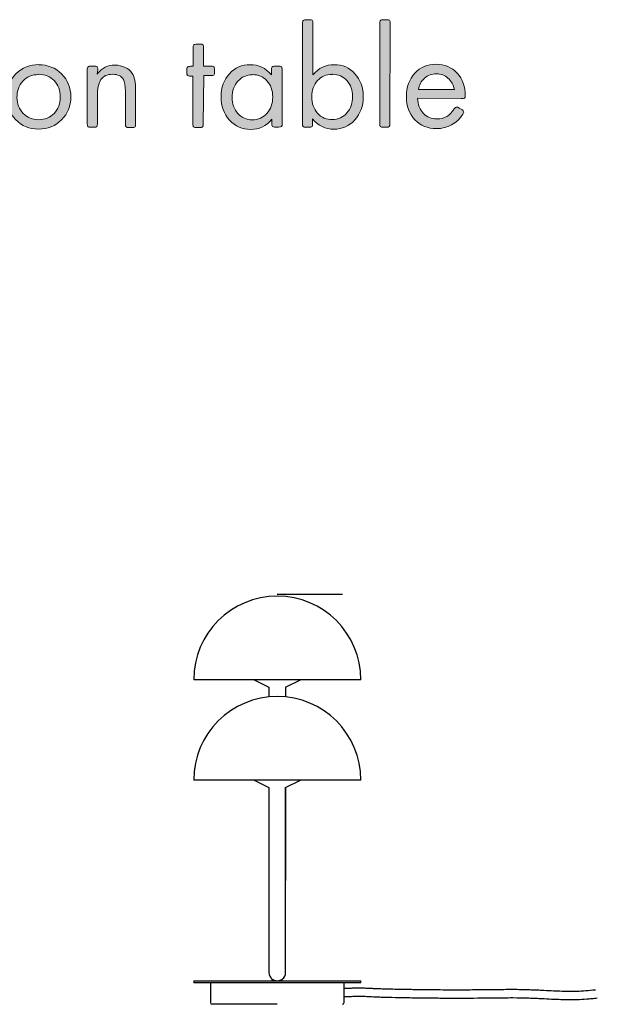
# Model space of a CAD drawing. Header units: inches. Extents: x -2076 to 2647, y -1805 to 2585.
# Tile 17 of 24: x 1307 to 1653, y -1016 to -427. Entities that reach past the tile are written whole.
import ezdxf

# ---------------------------------------------------------------- set-up
doc = ezdxf.new("R2010")
doc.units = ezdxf.units.IN
doc.header["$MEASUREMENT"] = 0

# ---------------------------------------------------------------- blocks, each defined once
blk = doc.blocks.new('block 154')
at = {"color": 7, "lineweight": 25, "true_color": 0xffffff}
blk.add_open_spline([(1501.38, -1011.06), (1502.03, -1011.03), (1502.68, -1011.01), (1503.33, -1010.98), (1503.9, -1010.96), (1504.46, -1010.94), (1505.03, -1010.92), (1505.56, -1010.9), (1506.1, -1010.89), (1506.63, -1010.87), (1507.58, -1010.85), (1508.54, -1010.83), (1509.49, -1010.82), (1510.34, -1010.81), (1511.18, -1010.81), (1512.03, -1010.83), (1512.39, -1010.84), (1512.75, -1010.85), (1513.11, -1010.86)], degree=3, knots=[0, 0, 0, 0, 1, 1, 1, 2, 2, 2, 3, 3, 3, 4, 4, 4, 5, 5, 5, 6, 6, 6, 6], dxfattribs=at)
blk = doc.blocks.new('block 155')
at = {"color": 7, "lineweight": 25, "true_color": 0xffffff}
blk.add_lwpolyline([(1501.38, -1003.41), (1501.38, -1002.85)], dxfattribs=at)
blk = doc.blocks.new('block 156')
at = {"color": 7, "lineweight": 25, "true_color": 0xffffff}
blk.add_lwpolyline([(1501.38, -1014.66), (1501.38, -1011.08)], dxfattribs=at)
blk = doc.blocks.new('block 157')
at = {"color": 7, "lineweight": 25, "true_color": 0xffffff}
blk.add_lwpolyline([(1421.38, -1002.85), (1421.38, -1014.66)], dxfattribs=at)
blk = doc.blocks.new('block 158')
at = {"color": 7, "lineweight": 25, "true_color": 0xffffff}
blk.add_open_spline([(1500.38, -1015.66), (1500.93, -1015.66), (1501.38, -1015.21), (1501.38, -1014.66)], degree=3, dxfattribs=at)
blk = doc.blocks.new('block 159')
at = {"color": 7, "lineweight": 25, "true_color": 0xffffff}
blk.add_open_spline([(1421.38, -1014.66), (1421.38, -1015.21), (1421.83, -1015.66), (1422.38, -1015.66)], degree=3, dxfattribs=at)
blk = doc.blocks.new('block 160')
at = {"color": 7, "lineweight": 25, "true_color": 0xffffff}
blk.add_lwpolyline([(1511.38, -1002.75), (1511.38, -1001.75)], dxfattribs=at)
blk = doc.blocks.new('block 161')
at = {"color": 7, "lineweight": 25, "true_color": 0xffffff}
blk.add_open_spline([(1511.28, -1002.85), (1511.33, -1002.85), (1511.38, -1002.81), (1511.38, -1002.75)], degree=3, dxfattribs=at)
blk = doc.blocks.new('block 162')
at = {"color": 7, "lineweight": 25, "true_color": 0xffffff}
blk.add_open_spline([(1511.38, -1001.75), (1511.38, -1001.7), (1511.33, -1001.65), (1511.28, -1001.65)], degree=3, dxfattribs=at)
blk = doc.blocks.new('block 163')
at = {"color": 7, "lineweight": 25, "true_color": 0xffffff}
blk.add_open_spline([(1411.48, -1001.65), (1411.42, -1001.65), (1411.38, -1001.7), (1411.38, -1001.75)], degree=3, dxfattribs=at)
blk = doc.blocks.new('block 164')
at = {"color": 7, "lineweight": 25, "true_color": 0xffffff}
blk.add_lwpolyline([(1411.38, -1001.75), (1411.38, -1002.75)], dxfattribs=at)
blk = doc.blocks.new('block 165')
at = {"color": 7, "lineweight": 25, "true_color": 0xffffff}
blk.add_open_spline([(1411.38, -1002.75), (1411.38, -1002.81), (1411.42, -1002.85), (1411.48, -1002.85)], degree=3, dxfattribs=at)
blk = doc.blocks.new('block 166')
at = {"color": 7, "lineweight": 25, "true_color": 0xffffff}
blk.add_lwpolyline([(1466.38, -885.99), (1475.19, -881.65)], dxfattribs=at)
blk = doc.blocks.new('block 167')
at = {"color": 7, "lineweight": 25, "true_color": 0xffffff}
blk.add_lwpolyline([(1447.57, -881.65), (1456.38, -885.99)], dxfattribs=at)
blk = doc.blocks.new('block 168')
at = {"color": 7, "lineweight": 25, "true_color": 0xffffff}
blk.add_lwpolyline([(1447.57, -821.65), (1456.38, -825.99)], dxfattribs=at)
blk = doc.blocks.new('block 169')
at = {"color": 7, "lineweight": 25, "true_color": 0xffffff}
blk.add_lwpolyline([(1466.38, -825.99), (1475.19, -821.65)], dxfattribs=at)
blk = doc.blocks.new('block 170')
at = {"color": 7, "lineweight": 25, "true_color": 0xffffff}
blk.add_open_spline([(1511.38, -881.65), (1511.38, -854.04), (1488.99, -831.65), (1461.38, -831.65)], degree=3, dxfattribs=at)
blk = doc.blocks.new('block 171')
at = {"color": 7, "lineweight": 25, "true_color": 0xffffff}
blk.add_open_spline([(1461.38, -831.65), (1433.76, -831.65), (1411.38, -854.04), (1411.38, -881.65)], degree=3, dxfattribs=at)
blk = doc.blocks.new('block 172')
at = {"color": 7, "lineweight": 25, "true_color": 0xffffff}
blk.add_open_spline([(1511.38, -821.65), (1511.38, -794.04), (1488.99, -771.65), (1461.38, -771.65)], degree=3, dxfattribs=at)
blk = doc.blocks.new('block 173')
at = {"color": 7, "lineweight": 25, "true_color": 0xffffff}
blk.add_open_spline([(1461.38, -771.65), (1433.76, -771.65), (1411.38, -794.04), (1411.38, -821.65)], degree=3, dxfattribs=at)
blk = doc.blocks.new('block 174')
at = {"color": 7, "lineweight": 25, "true_color": 0xffffff}
blk.add_open_spline([(1464.38, -1000.65), (1465.64, -999.71), (1466.38, -998.23), (1466.38, -996.65)], degree=3, dxfattribs=at)
blk = doc.blocks.new('block 175')
at = {"color": 7, "lineweight": 25, "true_color": 0xffffff}
blk.add_lwpolyline([(1466.38, -996.65), (1466.38, -941.65)], dxfattribs=at)
blk = doc.blocks.new('block 176')
at = {"color": 7, "lineweight": 25, "true_color": 0xffffff}
blk.add_open_spline([(1456.38, -996.65), (1456.38, -998.23), (1457.12, -999.71), (1458.38, -1000.65)], degree=3, dxfattribs=at)
blk = doc.blocks.new('block 177')
at = {"color": 7, "lineweight": 25, "true_color": 0xffffff}
blk.add_lwpolyline([(1456.38, -941.65), (1456.38, -996.65)], dxfattribs=at)
blk = doc.blocks.new('block 178')
at = {"color": 7, "lineweight": 25, "true_color": 0xffffff}
blk.add_lwpolyline([(1466.38, -941.65), (1466.38, -885.99)], dxfattribs=at)
blk = doc.blocks.new('block 179')
at = {"color": 7, "lineweight": 25, "true_color": 0xffffff}
blk.add_lwpolyline([(1456.38, -885.99), (1456.38, -941.65)], dxfattribs=at)
blk = doc.blocks.new('block 180')
at = {"color": 7, "lineweight": 25, "true_color": 0xffffff}
blk.add_open_spline([(1513.11, -1010.86), (1514.16, -1010.89), (1515.52, -1010.97), (1516.78, -1011.03), (1517.42, -1011.06), (1518.1, -1011.09), (1518.85, -1011.12), (1519.23, -1011.14), (1519.62, -1011.15), (1520.04, -1011.17), (1520.45, -1011.19), (1520.89, -1011.2), (1521.35, -1011.22), (1522.27, -1011.25), (1523.28, -1011.29), (1524.38, -1011.32), (1524.94, -1011.34), (1525.51, -1011.35), (1526.11, -1011.37), (1526.72, -1011.39), (1527.34, -1011.4), (1527.99, -1011.42), (1530.56, -1011.48), (1533.45, -1011.55), (1536.4, -1011.6), (1537.87, -1011.63), (1539.36, -1011.66), (1540.83, -1011.68), (1542.3, -1011.71), (1543.75, -1011.73), (1545.16, -1011.75), (1545.87, -1011.76), (1546.56, -1011.77), (1547.25, -1011.78), (1547.93, -1011.79), (1548.6, -1011.8), (1549.26, -1011.81), (1550.59, -1011.82), (1551.88, -1011.84), (1553.14, -1011.85), (1554.4, -1011.86), (1555.62, -1011.87), (1556.83, -1011.88), (1558.03, -1011.89), (1559.21, -1011.9), (1560.37, -1011.91), (1562.68, -1011.92), (1564.9, -1011.93), (1567.03, -1011.93), (1575.53, -1011.94), (1582.56, -1011.88), (1588.37, -1011.81), (1591.28, -1011.78), (1593.88, -1011.75), (1596.2, -1011.72), (1598.52, -1011.7), (1600.55, -1011.68), (1602.35, -1011.68), (1605.93, -1011.69), (1608.55, -1011.75), (1611.01, -1011.83), (1611.63, -1011.85), (1612.23, -1011.87), (1612.82, -1011.89), (1613.41, -1011.92), (1614, -1011.94), (1614.57, -1011.96), (1615.72, -1012.01), (1616.83, -1012.06), (1617.91, -1012.11), (1622.23, -1012.31), (1626.05, -1012.53), (1629.74, -1012.68), (1633.42, -1012.82), (1636.97, -1012.88), (1640.71, -1012.77), (1642.59, -1012.71), (1644.51, -1012.61), (1646.52, -1012.45), (1647.53, -1012.37), (1648.55, -1012.28), (1649.61, -1012.17), (1650.66, -1012.07), (1651.74, -1011.95), (1652.85, -1011.81)], degree=3, knots=[0, 0, 0, 0, 1, 1, 1, 2, 2, 2, 3, 3, 3, 4, 4, 4, 5, 5, 5, 6, 6, 6, 7, 7, 7, 8, 8, 8, 9, 9, 9, 10, 10, 10, 11, 11, 11, 12, 12, 12, 13, 13, 13, 14, 14, 14, 15, 15, 15, 16, 16, 16, 17, 17, 17, 18, 18, 18, 19, 19, 19, 20, 20, 20, 21, 21, 21, 22, 22, 22, 23, 23, 23, 24, 24, 24, 25, 25, 25, 26, 26, 26, 27, 27, 27, 28, 28, 28, 28], dxfattribs=at)
blk = doc.blocks.new('block 181')
at = {"color": 7, "lineweight": 25, "true_color": 0xffffff}
blk.add_open_spline([(1501.38, -1006.08), (1501.83, -1006.06), (1502.27, -1006.04), (1502.72, -1006.02), (1503.72, -1005.98), (1504.71, -1005.95), (1505.71, -1005.92), (1506.52, -1005.89), (1507.34, -1005.87), (1508.16, -1005.86), (1508.84, -1005.85), (1509.52, -1005.84), (1510.21, -1005.84), (1511.33, -1005.83), (1512.46, -1005.85), (1513.58, -1005.89), (1514.7, -1005.92), (1515.81, -1005.98), (1516.93, -1006.03), (1517.73, -1006.07), (1518.53, -1006.1), (1519.33, -1006.14), (1520.32, -1006.18), (1521.31, -1006.22), (1522.31, -1006.25), (1523.55, -1006.29), (1524.79, -1006.33), (1526.03, -1006.37), (1527.52, -1006.41), (1529.01, -1006.44), (1530.5, -1006.48), (1532.15, -1006.52), (1533.8, -1006.55), (1535.44, -1006.58), (1537.16, -1006.62), (1538.87, -1006.65), (1540.58, -1006.68), (1543.49, -1006.73), (1546.4, -1006.77), (1549.32, -1006.81), (1551.92, -1006.84), (1554.52, -1006.87), (1557.13, -1006.89), (1559.51, -1006.9), (1561.89, -1006.92), (1564.27, -1006.92), (1566.46, -1006.93), (1568.64, -1006.93), (1570.82, -1006.93), (1572.81, -1006.93), (1574.8, -1006.92), (1576.79, -1006.91), (1578.6, -1006.9), (1580.4, -1006.89), (1582.21, -1006.87), (1584.64, -1006.85), (1587.06, -1006.83), (1589.48, -1006.8), (1591.54, -1006.78), (1593.59, -1006.75), (1595.64, -1006.73), (1597.34, -1006.71), (1599.05, -1006.69), (1600.76, -1006.69), (1602.16, -1006.68), (1603.57, -1006.68), (1604.97, -1006.7), (1606.14, -1006.71), (1607.31, -1006.73), (1608.47, -1006.76), (1609.79, -1006.79), (1611.11, -1006.83), (1612.43, -1006.88), (1613.65, -1006.92), (1614.86, -1006.97), (1616.08, -1007.02), (1617.21, -1007.07), (1618.35, -1007.12), (1619.48, -1007.18), (1621.4, -1007.27), (1623.32, -1007.37), (1625.23, -1007.47), (1626.99, -1007.55), (1628.75, -1007.64), (1630.52, -1007.7), (1632.2, -1007.76), (1633.88, -1007.81), (1635.57, -1007.82), (1637.25, -1007.84), (1638.93, -1007.82), (1640.62, -1007.77), (1642.38, -1007.72), (1644.14, -1007.62), (1645.91, -1007.49), (1647.84, -1007.34), (1649.76, -1007.14), (1651.69, -1006.92)], degree=3, knots=[0, 0, 0, 0, 1, 1, 1, 2, 2, 2, 3, 3, 3, 4, 4, 4, 5, 5, 5, 6, 6, 6, 7, 7, 7, 8, 8, 8, 9, 9, 9, 10, 10, 10, 11, 11, 11, 12, 12, 12, 13, 13, 13, 14, 14, 14, 15, 15, 15, 16, 16, 16, 17, 17, 17, 18, 18, 18, 19, 19, 19, 20, 20, 20, 21, 21, 21, 22, 22, 22, 23, 23, 23, 24, 24, 24, 25, 25, 25, 26, 26, 26, 27, 27, 27, 28, 28, 28, 29, 29, 29, 30, 30, 30, 31, 31, 31, 32, 32, 32, 32], dxfattribs=at)
blk = doc.blocks.new('block 182')
at = {"color": 7, "lineweight": 25, "true_color": 0xffffff}
blk.add_lwpolyline([(1464.34, -1001.65), (1464.34, -1000.68)], dxfattribs=at)
blk = doc.blocks.new('block 183')
at = {"color": 7, "lineweight": 25, "true_color": 0xffffff}
blk.add_lwpolyline([(1458.42, -1001.65), (1458.42, -1000.68)], dxfattribs=at)
blk = doc.blocks.new('block 184')
at = {"color": 7, "lineweight": 25, "true_color": 0xffffff}
blk.add_open_spline([(1501.38, -1011.06), (1501.38, -1010.73), (1501.31, -1005.26), (1501.31, -1004.96), (1501.32, -1004.65), (1501.33, -1004.38), (1501.34, -1004.14), (1501.35, -1003.91), (1501.36, -1003.72), (1501.37, -1003.6), (1501.37, -1003.49), (1501.38, -1003.45), (1501.38, -1003.41)], degree=3, knots=[0, 0, 0, 0, 1, 1, 1, 2, 2, 2, 3, 3, 3, 4, 4, 4, 4], dxfattribs=at)
blk = doc.blocks.new('block 185')
at = {"color": 7, "lineweight": 25, "true_color": 0xffffff}
blk.add_lwpolyline([(1500.38, -770.78), (1461.38, -770.78)], dxfattribs=at)
blk = doc.blocks.new('block 186')
at = {"color": 7, "lineweight": 25, "true_color": 0xffffff}
blk.add_lwpolyline([(1461.38, -1015.66), (1422.38, -1015.66)], dxfattribs=at)
blk = doc.blocks.new('block 187')
at = {"color": 7, "lineweight": 25, "true_color": 0xffffff}
blk.add_lwpolyline([(1511.28, -1002.85), (1461.38, -1002.85)], dxfattribs=at)
blk = doc.blocks.new('block 188')
at = {"color": 7, "lineweight": 25, "true_color": 0xffffff}
blk.add_lwpolyline([(1461.38, -1001.65), (1511.28, -1001.65)], dxfattribs=at)
blk = doc.blocks.new('block 189')
at = {"color": 7, "lineweight": 25, "true_color": 0xffffff}
blk.add_lwpolyline([(1411.48, -1001.65), (1461.38, -1001.65)], dxfattribs=at)
blk = doc.blocks.new('block 190')
at = {"color": 7, "lineweight": 25, "true_color": 0xffffff}
blk.add_lwpolyline([(1461.38, -1002.85), (1411.48, -1002.85)], dxfattribs=at)
blk = doc.blocks.new('block 191')
at = {"color": 7, "lineweight": 25, "true_color": 0xffffff}
blk.add_lwpolyline([(1511.38, -881.65), (1461.38, -881.65)], dxfattribs=at)
blk = doc.blocks.new('block 192')
at = {"color": 7, "lineweight": 25, "true_color": 0xffffff}
blk.add_lwpolyline([(1461.38, -881.65), (1411.38, -881.65)], dxfattribs=at)
blk = doc.blocks.new('block 193')
at = {"color": 7, "lineweight": 25, "true_color": 0xffffff}
blk.add_lwpolyline([(1511.38, -821.65), (1461.38, -821.65)], dxfattribs=at)
blk = doc.blocks.new('block 194')
at = {"color": 7, "lineweight": 25, "true_color": 0xffffff}
blk.add_lwpolyline([(1461.38, -821.65), (1411.38, -821.65)], dxfattribs=at)
blk = doc.blocks.new('block 195')
at = {"color": 7, "lineweight": 25, "true_color": 0xffffff}
blk.add_open_spline([(1461.38, -1001.58), (1461.43, -1001.58), (1461.48, -1001.58), (1461.53, -1001.58), (1461.58, -1001.57), (1461.63, -1001.57), (1461.68, -1001.57), (1461.73, -1001.57), (1461.78, -1001.56), (1461.83, -1001.56), (1461.88, -1001.56), (1461.92, -1001.55), (1461.97, -1001.55), (1462.02, -1001.54), (1462.07, -1001.53), (1462.12, -1001.53), (1462.17, -1001.52), (1462.21, -1001.51), (1462.26, -1001.51), (1462.31, -1001.5), (1462.36, -1001.49), (1462.4, -1001.48), (1462.45, -1001.47), (1462.5, -1001.46), (1462.54, -1001.45), (1462.63, -1001.43), (1462.72, -1001.41), (1462.81, -1001.39), (1462.9, -1001.36), (1462.98, -1001.34), (1463.06, -1001.31), (1463.14, -1001.28), (1463.22, -1001.26), (1463.29, -1001.23), (1463.37, -1001.2), (1463.44, -1001.17), (1463.51, -1001.14), (1463.64, -1001.08), (1463.76, -1001.02), (1463.87, -1000.96), (1463.98, -1000.91), (1464.07, -1000.85), (1464.15, -1000.81), (1464.18, -1000.78), (1464.22, -1000.76), (1464.25, -1000.74), (1464.27, -1000.72), (1464.3, -1000.71), (1464.32, -1000.69), (1464.34, -1000.68), (1464.35, -1000.67), (1464.36, -1000.66), (1464.37, -1000.66), (1464.38, -1000.65), (1464.38, -1000.65)], degree=3, knots=[0, 0, 0, 0, 1, 1, 1, 2, 2, 2, 3, 3, 3, 4, 4, 4, 5, 5, 5, 6, 6, 6, 7, 7, 7, 8, 8, 8, 9, 9, 9, 10, 10, 10, 11, 11, 11, 12, 12, 12, 13, 13, 13, 14, 14, 14, 15, 15, 15, 16, 16, 16, 17, 17, 17, 18, 18, 18, 18], dxfattribs=at)
blk = doc.blocks.new('block 196')
at = {"color": 7, "lineweight": 25, "true_color": 0xffffff}
blk.add_open_spline([(1458.38, -1000.65), (1458.38, -1000.65), (1458.38, -1000.65), (1458.38, -1000.66), (1458.38, -1000.66), (1458.39, -1000.66), (1458.39, -1000.66), (1458.4, -1000.67), (1458.4, -1000.67), (1458.41, -1000.68), (1458.42, -1000.68), (1458.43, -1000.69), (1458.44, -1000.69), (1458.46, -1000.71), (1458.48, -1000.72), (1458.51, -1000.74), (1458.54, -1000.76), (1458.57, -1000.78), (1458.61, -1000.81), (1458.65, -1000.83), (1458.69, -1000.86), (1458.74, -1000.88), (1458.79, -1000.91), (1458.84, -1000.94), (1458.89, -1000.97), (1459, -1001.02), (1459.12, -1001.08), (1459.26, -1001.14), (1459.33, -1001.17), (1459.4, -1001.2), (1459.47, -1001.23), (1459.54, -1001.26), (1459.62, -1001.29), (1459.7, -1001.31), (1459.78, -1001.34), (1459.87, -1001.36), (1459.95, -1001.39), (1460.04, -1001.41), (1460.13, -1001.43), (1460.22, -1001.45), (1460.31, -1001.47), (1460.4, -1001.49), (1460.5, -1001.51), (1460.59, -1001.52), (1460.69, -1001.53), (1460.79, -1001.55), (1460.88, -1001.56), (1460.98, -1001.56), (1461.08, -1001.57), (1461.18, -1001.57), (1461.28, -1001.58), (1461.38, -1001.58)], degree=3, knots=[0, 0, 0, 0, 1, 1, 1, 2, 2, 2, 3, 3, 3, 4, 4, 4, 5, 5, 5, 6, 6, 6, 7, 7, 7, 8, 8, 8, 9, 9, 9, 10, 10, 10, 11, 11, 11, 12, 12, 12, 13, 13, 13, 14, 14, 14, 15, 15, 15, 16, 16, 16, 17, 17, 17, 17], dxfattribs=at)
blk = doc.blocks.new('block 197')
at = {"color": 7, "lineweight": 25, "true_color": 0xffffff}
blk.add_lwpolyline([(1456.38, -825.99), (1456.38, -831.9)], dxfattribs=at)
blk = doc.blocks.new('block 198')
at = {"color": 7, "lineweight": 25, "true_color": 0xffffff}
blk.add_lwpolyline([(1456.38, -885.99), (1456.38, -941.65)], dxfattribs=at)
blk = doc.blocks.new('block 199')
at = {"color": 7, "lineweight": 25, "true_color": 0xffffff}
blk.add_lwpolyline([(1466.38, -825.99), (1466.38, -831.9)], dxfattribs=at)
blk = doc.blocks.new('block 200')
at = {"color": 7, "lineweight": 25, "true_color": 0xffffff}
blk.add_lwpolyline([(1466.38, -885.99), (1466.38, -941.65)], dxfattribs=at)
blk = doc.blocks.new('block 418')
at = {"true_color": 0xffffff}
h = blk.add_hatch(color=7, dxfattribs=at)
h.dxf.hatch_style = 2
edge = h.paths.add_edge_path()
edge.add_spline(control_points=[(1482.73, -459.96), (1486.17, -455.99), (1490.4, -453.97), (1495.43, -453.97), (1500.46, -453.97), (1504.6, -455.73), (1507.87, -459.35), (1511.13, -462.96), (1512.81, -467.55), (1512.81, -473.1), (1512.81, -478.66), (1511.13, -483.25), (1507.78, -486.95), (1504.43, -490.66), (1500.19, -492.51), (1495.17, -492.51), (1490.14, -492.51), (1485.91, -490.48), (1482.55, -486.42), (1482.55, -486.42), (1482.55, -489.16), (1482.55, -489.16), (1482.55, -490.13), (1482.47, -490.74), (1482.2, -491.01), (1481.94, -491.27), (1481.32, -491.36), (1480.35, -491.36), (1480.35, -491.36), (1478.67, -491.36), (1478.67, -491.36), (1477.7, -491.36), (1477.09, -491.18), (1476.82, -490.92), (1476.56, -490.66), (1476.47, -490.04), (1476.47, -489.07), (1476.47, -489.07), (1476.47, -429.36), (1476.47, -429.36), (1476.47, -428.39), (1476.65, -427.77), (1476.91, -427.51), (1477.17, -427.24), (1477.79, -427.07), (1478.76, -427.07), (1478.76, -427.07), (1480.44, -427.07), (1480.44, -427.07), (1481.41, -427.07), (1482.03, -427.16), (1482.29, -427.42), (1482.55, -427.68), (1482.73, -428.3), (1482.73, -429.27), (1482.73, -429.27), (1482.73, -459.96), (1482.73, -459.96)], knot_values=[0, 0, 0, 0, 1, 1, 1, 2, 2, 2, 3, 3, 3, 4, 4, 4, 5, 5, 5, 6, 6, 6, 7, 7, 7, 8, 8, 8, 9, 9, 9, 10, 10, 10, 11, 11, 11, 12, 12, 12, 13, 13, 13, 14, 14, 14, 15, 15, 15, 16, 16, 16, 17, 17, 17, 18, 18, 18, 19, 19, 19, 19], degree=3, periodic=1)
edge = h.paths.add_edge_path()
edge.add_spline(control_points=[(1494.28, -459.79), (1490.67, -459.79), (1487.76, -461.02), (1485.47, -463.49), (1483.17, -465.96), (1482.03, -469.14), (1482.03, -473.1), (1482.03, -477.16), (1483.17, -480.42), (1485.47, -482.98), (1487.76, -485.54), (1490.76, -486.77), (1494.37, -486.77), (1497.81, -486.77), (1500.72, -485.45), (1503.02, -482.81), (1505.31, -480.16), (1506.46, -476.81), (1506.46, -472.84), (1506.46, -469.14), (1505.31, -466.05), (1503.02, -463.49), (1500.72, -460.93), (1497.9, -459.7), (1494.46, -459.7), (1494.46, -459.7), (1494.28, -459.79), (1494.28, -459.79)], knot_values=[0, 0, 0, 0, 1, 1, 1, 2, 2, 2, 3, 3, 3, 4, 4, 4, 5, 5, 5, 6, 6, 6, 7, 7, 7, 8, 8, 8, 9, 9, 9, 9], degree=3, periodic=1)
h = blk.add_hatch(color=7, dxfattribs=at)
h.dxf.hatch_style = 2
edge = h.paths.add_edge_path()
edge.add_spline(control_points=[(1528.77, -489.16), (1528.77, -490.13), (1528.68, -490.74), (1528.41, -491.01), (1528.15, -491.27), (1527.53, -491.36), (1526.56, -491.36), (1526.56, -491.36), (1524.89, -491.36), (1524.89, -491.36), (1523.92, -491.36), (1523.3, -491.18), (1523.03, -490.92), (1522.77, -490.66), (1522.68, -490.04), (1522.68, -489.07), (1522.68, -489.07), (1522.68, -429.36), (1522.68, -429.36), (1522.68, -428.39), (1522.86, -427.77), (1523.12, -427.51), (1523.39, -427.24), (1524, -427.07), (1524.97, -427.07), (1524.97, -427.07), (1526.65, -427.07), (1526.65, -427.07), (1527.62, -427.07), (1528.24, -427.16), (1528.5, -427.42), (1528.77, -427.68), (1528.94, -428.3), (1528.94, -429.27), (1528.94, -429.27), (1528.77, -489.16), (1528.77, -489.16)], knot_values=[0, 0, 0, 0, 1, 1, 1, 2, 2, 2, 3, 3, 3, 4, 4, 4, 5, 5, 5, 6, 6, 6, 7, 7, 7, 8, 8, 8, 9, 9, 9, 10, 10, 10, 11, 11, 11, 12, 12, 12, 12], degree=3, periodic=1)
h = blk.add_hatch(color=7, dxfattribs=at)
h.dxf.hatch_style = 2
edge = h.paths.add_edge_path()
edge.add_spline(control_points=[(1417.03, -489.33), (1417.03, -490.3), (1416.94, -490.92), (1416.68, -491.18), (1416.41, -491.45), (1415.79, -491.54), (1414.82, -491.54), (1414.82, -491.54), (1413.15, -491.54), (1413.15, -491.54), (1412.18, -491.54), (1411.56, -491.36), (1411.3, -491.1), (1411.03, -490.83), (1410.94, -490.21), (1410.94, -489.24), (1410.94, -489.24), (1410.94, -460.76), (1410.94, -460.76), (1410.94, -460.76), (1409.44, -460.76), (1409.44, -460.76), (1408.47, -460.76), (1407.86, -460.58), (1407.59, -460.32), (1407.33, -460.05), (1407.24, -459.43), (1407.24, -458.46), (1407.24, -458.46), (1407.24, -457.23), (1407.24, -457.23), (1407.24, -456.26), (1407.42, -455.64), (1407.68, -455.38), (1407.95, -455.11), (1408.56, -454.94), (1409.53, -454.94), (1409.53, -454.94), (1411.03, -454.94), (1411.03, -454.94), (1411.03, -454.94), (1411.03, -444), (1411.03, -444), (1411.03, -443.03), (1411.21, -442.41), (1411.47, -442.15), (1411.74, -441.88), (1412.36, -441.71), (1413.33, -441.71), (1413.33, -441.71), (1415, -441.71), (1415, -441.71), (1415.97, -441.71), (1416.59, -441.8), (1416.85, -442.06), (1417.12, -442.32), (1417.29, -442.94), (1417.29, -443.91), (1417.29, -443.91), (1417.29, -454.85), (1417.29, -454.85), (1417.29, -454.85), (1421.53, -454.85), (1421.53, -454.85), (1422.5, -454.85), (1423.11, -454.94), (1423.38, -455.2), (1423.64, -455.47), (1423.82, -456.08), (1423.82, -457.05), (1423.82, -457.05), (1423.82, -458.29), (1423.82, -458.29), (1423.82, -459.26), (1423.73, -459.88), (1423.47, -460.14), (1423.2, -460.4), (1422.59, -460.49), (1421.62, -460.49), (1421.62, -460.49), (1417.38, -460.49), (1417.38, -460.49), (1417.38, -460.49), (1417.03, -489.33), (1417.03, -489.33)], knot_values=[0, 0, 0, 0, 1, 1, 1, 2, 2, 2, 3, 3, 3, 4, 4, 4, 5, 5, 5, 6, 6, 6, 7, 7, 7, 8, 8, 8, 9, 9, 9, 10, 10, 10, 11, 11, 11, 12, 12, 12, 13, 13, 13, 14, 14, 14, 15, 15, 15, 16, 16, 16, 17, 17, 17, 18, 18, 18, 19, 19, 19, 20, 20, 20, 21, 21, 21, 22, 22, 22, 23, 23, 23, 24, 24, 24, 25, 25, 25, 26, 26, 26, 27, 27, 27, 28, 28, 28, 28], degree=3, periodic=1)
h = blk.add_hatch(color=7, dxfattribs=at)
h.dxf.hatch_style = 2
edge = h.paths.add_edge_path()
edge.add_spline(control_points=[(1318.69, -453.97), (1324.07, -453.97), (1328.66, -455.82), (1332.36, -459.52), (1336.07, -463.23), (1337.92, -467.81), (1337.92, -473.19), (1337.92, -478.57), (1336.07, -483.16), (1332.36, -486.86), (1328.66, -490.57), (1324.07, -492.42), (1318.52, -492.42), (1313.14, -492.42), (1308.55, -490.57), (1304.85, -486.77), (1301.14, -482.98), (1299.29, -478.31), (1299.29, -472.75), (1299.29, -467.55), (1301.23, -463.14), (1305.02, -459.43), (1308.82, -455.73), (1313.4, -453.88), (1318.78, -453.88), (1318.78, -453.88), (1318.69, -453.97), (1318.69, -453.97)], knot_values=[0, 0, 0, 0, 1, 1, 1, 2, 2, 2, 3, 3, 3, 4, 4, 4, 5, 5, 5, 6, 6, 6, 7, 7, 7, 8, 8, 8, 9, 9, 9, 9], degree=3, periodic=1)
edge = h.paths.add_edge_path()
edge.add_spline(control_points=[(1318.43, -459.88), (1314.64, -459.88), (1311.55, -461.2), (1309.17, -463.76), (1306.79, -466.31), (1305.64, -469.58), (1305.64, -473.55), (1305.64, -477.34), (1306.88, -480.51), (1309.35, -483.07), (1311.81, -485.63), (1314.9, -486.86), (1318.52, -486.86), (1322.31, -486.86), (1325.4, -485.63), (1327.87, -483.07), (1330.34, -480.51), (1331.57, -477.25), (1331.57, -473.28), (1331.57, -469.31), (1330.34, -466.05), (1327.87, -463.49), (1325.4, -460.93), (1322.31, -459.7), (1318.52, -459.7), (1318.52, -459.7), (1318.43, -459.88), (1318.43, -459.88)], knot_values=[0, 0, 0, 0, 1, 1, 1, 2, 2, 2, 3, 3, 3, 4, 4, 4, 5, 5, 5, 6, 6, 6, 7, 7, 7, 8, 8, 8, 9, 9, 9, 9], degree=3, periodic=1)
h = blk.add_hatch(color=7, dxfattribs=at)
h.dxf.hatch_style = 2
edge = h.paths.add_edge_path()
edge.add_spline(control_points=[(1353.71, -459.61), (1355.29, -457.67), (1356.88, -456.26), (1358.47, -455.47), (1360.06, -454.67), (1362, -454.23), (1364.29, -454.23), (1366.49, -454.23), (1368.52, -454.67), (1370.37, -455.55), (1372.23, -456.44), (1373.64, -457.67), (1374.61, -459.17), (1375.93, -461.37), (1376.64, -464.64), (1376.64, -468.96), (1376.64, -468.96), (1376.64, -489.33), (1376.64, -489.33), (1376.64, -490.3), (1376.55, -490.92), (1376.28, -491.18), (1376.02, -491.45), (1375.4, -491.54), (1374.43, -491.54), (1374.43, -491.54), (1372.76, -491.54), (1372.76, -491.54), (1371.79, -491.54), (1371.17, -491.36), (1370.9, -491.1), (1370.64, -490.83), (1370.55, -490.21), (1370.55, -489.24), (1370.55, -489.24), (1370.55, -469.93), (1370.55, -469.93), (1370.55, -466.49), (1370.11, -464.11), (1369.32, -462.79), (1368.08, -460.76), (1365.88, -459.7), (1362.79, -459.7), (1359.62, -459.7), (1357.32, -460.76), (1355.91, -462.87), (1354.5, -464.99), (1353.79, -468.43), (1353.79, -473.19), (1353.79, -473.19), (1353.79, -489.16), (1353.79, -489.16), (1353.79, -490.13), (1353.71, -490.74), (1353.44, -491.01), (1353.18, -491.27), (1352.56, -491.36), (1351.59, -491.36), (1351.59, -491.36), (1349.91, -491.36), (1349.91, -491.36), (1348.94, -491.36), (1348.33, -491.18), (1348.06, -490.92), (1347.8, -490.66), (1347.71, -490.04), (1347.71, -489.07), (1347.71, -489.07), (1347.71, -457.05), (1347.71, -457.05), (1347.71, -456.08), (1347.89, -455.47), (1348.15, -455.2), (1348.41, -454.94), (1349.03, -454.76), (1350, -454.76), (1350, -454.76), (1351.68, -454.76), (1351.68, -454.76), (1352.65, -454.76), (1353.27, -454.85), (1353.53, -455.11), (1353.79, -455.38), (1353.97, -455.99), (1353.97, -456.97), (1353.97, -456.97), (1353.71, -459.61), (1353.71, -459.61)], knot_values=[0, 0, 0, 0, 1, 1, 1, 2, 2, 2, 3, 3, 3, 4, 4, 4, 5, 5, 5, 6, 6, 6, 7, 7, 7, 8, 8, 8, 9, 9, 9, 10, 10, 10, 11, 11, 11, 12, 12, 12, 13, 13, 13, 14, 14, 14, 15, 15, 15, 16, 16, 16, 17, 17, 17, 18, 18, 18, 19, 19, 19, 20, 20, 20, 21, 21, 21, 22, 22, 22, 23, 23, 23, 24, 24, 24, 25, 25, 25, 26, 26, 26, 27, 27, 27, 28, 28, 28, 29, 29, 29, 29], degree=3, periodic=1)
h = blk.add_hatch(color=7, dxfattribs=at)
h.dxf.hatch_style = 2
edge = h.paths.add_edge_path()
edge.add_spline(control_points=[(1458.21, -486.51), (1454.77, -490.66), (1450.54, -492.68), (1445.51, -492.68), (1440.4, -492.68), (1436.17, -490.83), (1432.81, -487.13), (1429.46, -483.42), (1427.79, -478.75), (1427.79, -473.1), (1427.79, -467.55), (1429.46, -462.96), (1432.73, -459.35), (1435.99, -455.73), (1440.13, -453.97), (1445.16, -453.97), (1450.19, -453.97), (1454.42, -455.99), (1457.86, -460.05), (1457.86, -460.05), (1457.86, -457.14), (1457.86, -457.14), (1457.86, -456.17), (1458.04, -455.55), (1458.3, -455.29), (1458.57, -455.02), (1459.27, -454.85), (1460.33, -454.85), (1460.33, -454.85), (1462.01, -454.85), (1462.01, -454.85), (1462.98, -454.85), (1463.59, -454.94), (1463.86, -455.2), (1464.12, -455.47), (1464.3, -456.08), (1464.3, -457.05), (1464.3, -457.05), (1464.3, -489.07), (1464.3, -489.07), (1464.3, -490.04), (1464.21, -490.66), (1463.95, -490.92), (1463.68, -491.18), (1463.07, -491.27), (1462.1, -491.27), (1462.1, -491.27), (1460.42, -491.27), (1460.42, -491.27), (1459.36, -491.27), (1458.74, -491.1), (1458.48, -490.83), (1458.21, -490.57), (1458.13, -489.95), (1458.13, -488.98), (1458.13, -488.98), (1458.21, -486.51), (1458.21, -486.51)], knot_values=[0, 0, 0, 0, 1, 1, 1, 2, 2, 2, 3, 3, 3, 4, 4, 4, 5, 5, 5, 6, 6, 6, 7, 7, 7, 8, 8, 8, 9, 9, 9, 10, 10, 10, 11, 11, 11, 12, 12, 12, 13, 13, 13, 14, 14, 14, 15, 15, 15, 16, 16, 16, 17, 17, 17, 18, 18, 18, 19, 19, 19, 19], degree=3, periodic=1)
edge = h.paths.add_edge_path()
edge.add_spline(control_points=[(1446.4, -460.05), (1442.96, -460.05), (1440.13, -461.29), (1437.84, -463.84), (1435.55, -466.4), (1434.4, -469.67), (1434.4, -473.63), (1434.4, -477.43), (1435.55, -480.6), (1437.84, -483.16), (1440.13, -485.72), (1443.05, -486.95), (1446.48, -486.95), (1450.01, -486.95), (1452.92, -485.63), (1455.22, -483.07), (1457.51, -480.51), (1458.66, -477.25), (1458.66, -473.28), (1458.66, -469.31), (1457.51, -466.05), (1455.22, -463.58), (1452.92, -461.11), (1450.01, -459.88), (1446.4, -459.88), (1446.4, -459.88), (1446.4, -460.05), (1446.4, -460.05)], knot_values=[0, 0, 0, 0, 1, 1, 1, 2, 2, 2, 3, 3, 3, 4, 4, 4, 5, 5, 5, 6, 6, 6, 7, 7, 7, 8, 8, 8, 9, 9, 9, 9], degree=3, periodic=1)
h = blk.add_hatch(color=7, dxfattribs=at)
h.dxf.hatch_style = 2
edge = h.paths.add_edge_path()
edge.add_spline(control_points=[(1545.35, -474.07), (1545.52, -477.87), (1546.67, -480.87), (1548.79, -483.07), (1550.9, -485.28), (1553.64, -486.42), (1556.9, -486.42), (1561.4, -486.42), (1564.84, -484.39), (1567.22, -480.42), (1567.66, -479.63), (1568.19, -479.28), (1568.81, -479.28), (1569.07, -479.28), (1569.51, -479.45), (1570.13, -479.9), (1570.13, -479.9), (1571.45, -480.6), (1571.45, -480.6), (1572.42, -481.22), (1572.95, -481.75), (1572.95, -482.28), (1572.95, -482.54), (1572.78, -482.98), (1572.42, -483.51), (1568.72, -489.24), (1563.43, -492.15), (1556.64, -492.15), (1551.34, -492.15), (1547.02, -490.39), (1543.67, -486.86), (1540.32, -483.34), (1538.64, -478.75), (1538.64, -473.1), (1538.64, -467.37), (1540.32, -462.7), (1543.58, -459.08), (1546.85, -455.47), (1551.08, -453.7), (1556.28, -453.7), (1561.49, -453.7), (1565.72, -455.47), (1568.98, -458.99), (1572.25, -462.52), (1573.83, -467.02), (1573.83, -472.58), (1573.83, -473.19), (1573.66, -473.63), (1573.3, -473.9), (1572.95, -474.16), (1572.33, -474.25), (1571.45, -474.25), (1571.45, -474.25), (1545.35, -474.07), (1545.35, -474.07)], knot_values=[0, 0, 0, 0, 1, 1, 1, 2, 2, 2, 3, 3, 3, 4, 4, 4, 5, 5, 5, 6, 6, 6, 7, 7, 7, 8, 8, 8, 9, 9, 9, 10, 10, 10, 11, 11, 11, 12, 12, 12, 13, 13, 13, 14, 14, 14, 15, 15, 15, 16, 16, 16, 17, 17, 17, 18, 18, 18, 18], degree=3, periodic=1)
edge = h.paths.add_edge_path()
edge.add_spline(control_points=[(1567.31, -468.87), (1566.69, -465.96), (1565.46, -463.67), (1563.51, -461.99), (1561.57, -460.32), (1559.28, -459.43), (1556.55, -459.43), (1553.9, -459.43), (1551.52, -460.32), (1549.49, -462.08), (1547.46, -463.84), (1546.23, -466.05), (1545.79, -468.78), (1545.79, -468.78), (1567.31, -468.87), (1567.31, -468.87)], knot_values=[0, 0, 0, 0, 1, 1, 1, 2, 2, 2, 3, 3, 3, 4, 4, 4, 5, 5, 5, 5], degree=3, periodic=1)
at = {"lineweight": 0}
for points, knots in [([(1482.73, -459.96), (1486.17, -455.99), (1490.4, -453.97), (1495.43, -453.97), (1500.46, -453.97), (1504.6, -455.73), (1507.87, -459.35), (1511.13, -462.96), (1512.81, -467.55), (1512.81, -473.1), (1512.81, -478.66), (1511.13, -483.25), (1507.78, -486.95), (1504.43, -490.66), (1500.19, -492.51), (1495.17, -492.51), (1490.14, -492.51), (1485.91, -490.48), (1482.55, -486.42), (1482.55, -486.42), (1482.55, -489.16), (1482.55, -489.16), (1482.55, -490.13), (1482.47, -490.74), (1482.2, -491.01), (1481.94, -491.27), (1481.32, -491.36), (1480.35, -491.36), (1480.35, -491.36), (1478.67, -491.36), (1478.67, -491.36), (1477.7, -491.36), (1477.09, -491.18), (1476.82, -490.92), (1476.56, -490.66), (1476.47, -490.04), (1476.47, -489.07), (1476.47, -489.07), (1476.47, -429.36), (1476.47, -429.36), (1476.47, -428.39), (1476.65, -427.77), (1476.91, -427.51), (1477.17, -427.24), (1477.79, -427.07), (1478.76, -427.07), (1478.76, -427.07), (1480.44, -427.07), (1480.44, -427.07), (1481.41, -427.07), (1482.03, -427.16), (1482.29, -427.42), (1482.55, -427.68), (1482.73, -428.3), (1482.73, -429.27), (1482.73, -429.27), (1482.73, -459.96), (1482.73, -459.96)], [0, 0, 0, 0, 1, 1, 1, 2, 2, 2, 3, 3, 3, 4, 4, 4, 5, 5, 5, 6, 6, 6, 7, 7, 7, 8, 8, 8, 9, 9, 9, 10, 10, 10, 11, 11, 11, 12, 12, 12, 13, 13, 13, 14, 14, 14, 15, 15, 15, 16, 16, 16, 17, 17, 17, 18, 18, 18, 19, 19, 19, 19]), ([(1528.77, -489.16), (1528.77, -490.13), (1528.68, -490.74), (1528.41, -491.01), (1528.15, -491.27), (1527.53, -491.36), (1526.56, -491.36), (1526.56, -491.36), (1524.89, -491.36), (1524.89, -491.36), (1523.92, -491.36), (1523.3, -491.18), (1523.03, -490.92), (1522.77, -490.66), (1522.68, -490.04), (1522.68, -489.07), (1522.68, -489.07), (1522.68, -429.36), (1522.68, -429.36), (1522.68, -428.39), (1522.86, -427.77), (1523.12, -427.51), (1523.39, -427.24), (1524, -427.07), (1524.97, -427.07), (1524.97, -427.07), (1526.65, -427.07), (1526.65, -427.07), (1527.62, -427.07), (1528.24, -427.16), (1528.5, -427.42), (1528.77, -427.68), (1528.94, -428.3), (1528.94, -429.27), (1528.94, -429.27), (1528.77, -489.16), (1528.77, -489.16)], [0, 0, 0, 0, 1, 1, 1, 2, 2, 2, 3, 3, 3, 4, 4, 4, 5, 5, 5, 6, 6, 6, 7, 7, 7, 8, 8, 8, 9, 9, 9, 10, 10, 10, 11, 11, 11, 12, 12, 12, 12]), ([(1417.03, -489.33), (1417.03, -490.3), (1416.94, -490.92), (1416.68, -491.18), (1416.41, -491.45), (1415.79, -491.54), (1414.82, -491.54), (1414.82, -491.54), (1413.15, -491.54), (1413.15, -491.54), (1412.18, -491.54), (1411.56, -491.36), (1411.3, -491.1), (1411.03, -490.83), (1410.94, -490.21), (1410.94, -489.24), (1410.94, -489.24), (1410.94, -460.76), (1410.94, -460.76), (1410.94, -460.76), (1409.44, -460.76), (1409.44, -460.76), (1408.47, -460.76), (1407.86, -460.58), (1407.59, -460.32), (1407.33, -460.05), (1407.24, -459.43), (1407.24, -458.46), (1407.24, -458.46), (1407.24, -457.23), (1407.24, -457.23), (1407.24, -456.26), (1407.42, -455.64), (1407.68, -455.38), (1407.95, -455.11), (1408.56, -454.94), (1409.53, -454.94), (1409.53, -454.94), (1411.03, -454.94), (1411.03, -454.94), (1411.03, -454.94), (1411.03, -444), (1411.03, -444), (1411.03, -443.03), (1411.21, -442.41), (1411.47, -442.15), (1411.74, -441.88), (1412.36, -441.71), (1413.33, -441.71), (1413.33, -441.71), (1415, -441.71), (1415, -441.71), (1415.97, -441.71), (1416.59, -441.8), (1416.85, -442.06), (1417.12, -442.32), (1417.29, -442.94), (1417.29, -443.91), (1417.29, -443.91), (1417.29, -454.85), (1417.29, -454.85), (1417.29, -454.85), (1421.53, -454.85), (1421.53, -454.85), (1422.5, -454.85), (1423.11, -454.94), (1423.38, -455.2), (1423.64, -455.47), (1423.82, -456.08), (1423.82, -457.05), (1423.82, -457.05), (1423.82, -458.29), (1423.82, -458.29), (1423.82, -459.26), (1423.73, -459.88), (1423.47, -460.14), (1423.2, -460.4), (1422.59, -460.49), (1421.62, -460.49), (1421.62, -460.49), (1417.38, -460.49), (1417.38, -460.49), (1417.38, -460.49), (1417.03, -489.33), (1417.03, -489.33)], [0, 0, 0, 0, 1, 1, 1, 2, 2, 2, 3, 3, 3, 4, 4, 4, 5, 5, 5, 6, 6, 6, 7, 7, 7, 8, 8, 8, 9, 9, 9, 10, 10, 10, 11, 11, 11, 12, 12, 12, 13, 13, 13, 14, 14, 14, 15, 15, 15, 16, 16, 16, 17, 17, 17, 18, 18, 18, 19, 19, 19, 20, 20, 20, 21, 21, 21, 22, 22, 22, 23, 23, 23, 24, 24, 24, 25, 25, 25, 26, 26, 26, 27, 27, 27, 28, 28, 28, 28]), ([(1318.69, -453.97), (1324.07, -453.97), (1328.66, -455.82), (1332.36, -459.52), (1336.07, -463.23), (1337.92, -467.81), (1337.92, -473.19), (1337.92, -478.57), (1336.07, -483.16), (1332.36, -486.86), (1328.66, -490.57), (1324.07, -492.42), (1318.52, -492.42), (1313.14, -492.42), (1308.55, -490.57), (1304.85, -486.77), (1301.14, -482.98), (1299.29, -478.31), (1299.29, -472.75), (1299.29, -467.55), (1301.23, -463.14), (1305.02, -459.43), (1308.82, -455.73), (1313.4, -453.88), (1318.78, -453.88), (1318.78, -453.88), (1318.69, -453.97), (1318.69, -453.97)], [0, 0, 0, 0, 1, 1, 1, 2, 2, 2, 3, 3, 3, 4, 4, 4, 5, 5, 5, 6, 6, 6, 7, 7, 7, 8, 8, 8, 9, 9, 9, 9]), ([(1353.71, -459.61), (1355.29, -457.67), (1356.88, -456.26), (1358.47, -455.47), (1360.06, -454.67), (1362, -454.23), (1364.29, -454.23), (1366.49, -454.23), (1368.52, -454.67), (1370.37, -455.55), (1372.23, -456.44), (1373.64, -457.67), (1374.61, -459.17), (1375.93, -461.37), (1376.64, -464.64), (1376.64, -468.96), (1376.64, -468.96), (1376.64, -489.33), (1376.64, -489.33), (1376.64, -490.3), (1376.55, -490.92), (1376.28, -491.18), (1376.02, -491.45), (1375.4, -491.54), (1374.43, -491.54), (1374.43, -491.54), (1372.76, -491.54), (1372.76, -491.54), (1371.79, -491.54), (1371.17, -491.36), (1370.9, -491.1), (1370.64, -490.83), (1370.55, -490.21), (1370.55, -489.24), (1370.55, -489.24), (1370.55, -469.93), (1370.55, -469.93), (1370.55, -466.49), (1370.11, -464.11), (1369.32, -462.79), (1368.08, -460.76), (1365.88, -459.7), (1362.79, -459.7), (1359.62, -459.7), (1357.32, -460.76), (1355.91, -462.87), (1354.5, -464.99), (1353.79, -468.43), (1353.79, -473.19), (1353.79, -473.19), (1353.79, -489.16), (1353.79, -489.16), (1353.79, -490.13), (1353.71, -490.74), (1353.44, -491.01), (1353.18, -491.27), (1352.56, -491.36), (1351.59, -491.36), (1351.59, -491.36), (1349.91, -491.36), (1349.91, -491.36), (1348.94, -491.36), (1348.33, -491.18), (1348.06, -490.92), (1347.8, -490.66), (1347.71, -490.04), (1347.71, -489.07), (1347.71, -489.07), (1347.71, -457.05), (1347.71, -457.05), (1347.71, -456.08), (1347.89, -455.47), (1348.15, -455.2), (1348.41, -454.94), (1349.03, -454.76), (1350, -454.76), (1350, -454.76), (1351.68, -454.76), (1351.68, -454.76), (1352.65, -454.76), (1353.27, -454.85), (1353.53, -455.11), (1353.79, -455.38), (1353.97, -455.99), (1353.97, -456.97), (1353.97, -456.97), (1353.71, -459.61), (1353.71, -459.61)], [0, 0, 0, 0, 1, 1, 1, 2, 2, 2, 3, 3, 3, 4, 4, 4, 5, 5, 5, 6, 6, 6, 7, 7, 7, 8, 8, 8, 9, 9, 9, 10, 10, 10, 11, 11, 11, 12, 12, 12, 13, 13, 13, 14, 14, 14, 15, 15, 15, 16, 16, 16, 17, 17, 17, 18, 18, 18, 19, 19, 19, 20, 20, 20, 21, 21, 21, 22, 22, 22, 23, 23, 23, 24, 24, 24, 25, 25, 25, 26, 26, 26, 27, 27, 27, 28, 28, 28, 29, 29, 29, 29]), ([(1458.21, -486.51), (1454.77, -490.66), (1450.54, -492.68), (1445.51, -492.68), (1440.4, -492.68), (1436.17, -490.83), (1432.81, -487.13), (1429.46, -483.42), (1427.79, -478.75), (1427.79, -473.1), (1427.79, -467.55), (1429.46, -462.96), (1432.73, -459.35), (1435.99, -455.73), (1440.13, -453.97), (1445.16, -453.97), (1450.19, -453.97), (1454.42, -455.99), (1457.86, -460.05), (1457.86, -460.05), (1457.86, -457.14), (1457.86, -457.14), (1457.86, -456.17), (1458.04, -455.55), (1458.3, -455.29), (1458.57, -455.02), (1459.27, -454.85), (1460.33, -454.85), (1460.33, -454.85), (1462.01, -454.85), (1462.01, -454.85), (1462.98, -454.85), (1463.59, -454.94), (1463.86, -455.2), (1464.12, -455.47), (1464.3, -456.08), (1464.3, -457.05), (1464.3, -457.05), (1464.3, -489.07), (1464.3, -489.07), (1464.3, -490.04), (1464.21, -490.66), (1463.95, -490.92), (1463.68, -491.18), (1463.07, -491.27), (1462.1, -491.27), (1462.1, -491.27), (1460.42, -491.27), (1460.42, -491.27), (1459.36, -491.27), (1458.74, -491.1), (1458.48, -490.83), (1458.21, -490.57), (1458.13, -489.95), (1458.13, -488.98), (1458.13, -488.98), (1458.21, -486.51), (1458.21, -486.51)], [0, 0, 0, 0, 1, 1, 1, 2, 2, 2, 3, 3, 3, 4, 4, 4, 5, 5, 5, 6, 6, 6, 7, 7, 7, 8, 8, 8, 9, 9, 9, 10, 10, 10, 11, 11, 11, 12, 12, 12, 13, 13, 13, 14, 14, 14, 15, 15, 15, 16, 16, 16, 17, 17, 17, 18, 18, 18, 19, 19, 19, 19]), ([(1545.35, -474.07), (1545.52, -477.87), (1546.67, -480.87), (1548.79, -483.07), (1550.9, -485.28), (1553.64, -486.42), (1556.9, -486.42), (1561.4, -486.42), (1564.84, -484.39), (1567.22, -480.42), (1567.66, -479.63), (1568.19, -479.28), (1568.81, -479.28), (1569.07, -479.28), (1569.51, -479.45), (1570.13, -479.9), (1570.13, -479.9), (1571.45, -480.6), (1571.45, -480.6), (1572.42, -481.22), (1572.95, -481.75), (1572.95, -482.28), (1572.95, -482.54), (1572.78, -482.98), (1572.42, -483.51), (1568.72, -489.24), (1563.43, -492.15), (1556.64, -492.15), (1551.34, -492.15), (1547.02, -490.39), (1543.67, -486.86), (1540.32, -483.34), (1538.64, -478.75), (1538.64, -473.1), (1538.64, -467.37), (1540.32, -462.7), (1543.58, -459.08), (1546.85, -455.47), (1551.08, -453.7), (1556.28, -453.7), (1561.49, -453.7), (1565.72, -455.47), (1568.98, -458.99), (1572.25, -462.52), (1573.83, -467.02), (1573.83, -472.58), (1573.83, -473.19), (1573.66, -473.63), (1573.3, -473.9), (1572.95, -474.16), (1572.33, -474.25), (1571.45, -474.25), (1571.45, -474.25), (1545.35, -474.07), (1545.35, -474.07)], [0, 0, 0, 0, 1, 1, 1, 2, 2, 2, 3, 3, 3, 4, 4, 4, 5, 5, 5, 6, 6, 6, 7, 7, 7, 8, 8, 8, 9, 9, 9, 10, 10, 10, 11, 11, 11, 12, 12, 12, 13, 13, 13, 14, 14, 14, 15, 15, 15, 16, 16, 16, 17, 17, 17, 18, 18, 18, 18]), ([(1318.43, -459.88), (1314.64, -459.88), (1311.55, -461.2), (1309.17, -463.76), (1306.79, -466.31), (1305.64, -469.58), (1305.64, -473.55), (1305.64, -477.34), (1306.88, -480.51), (1309.35, -483.07), (1311.81, -485.63), (1314.9, -486.86), (1318.52, -486.86), (1322.31, -486.86), (1325.4, -485.63), (1327.87, -483.07), (1330.34, -480.51), (1331.57, -477.25), (1331.57, -473.28), (1331.57, -469.31), (1330.34, -466.05), (1327.87, -463.49), (1325.4, -460.93), (1322.31, -459.7), (1318.52, -459.7), (1318.52, -459.7), (1318.43, -459.88), (1318.43, -459.88)], [0, 0, 0, 0, 1, 1, 1, 2, 2, 2, 3, 3, 3, 4, 4, 4, 5, 5, 5, 6, 6, 6, 7, 7, 7, 8, 8, 8, 9, 9, 9, 9]), ([(1446.4, -460.05), (1442.96, -460.05), (1440.13, -461.29), (1437.84, -463.84), (1435.55, -466.4), (1434.4, -469.67), (1434.4, -473.63), (1434.4, -477.43), (1435.55, -480.6), (1437.84, -483.16), (1440.13, -485.72), (1443.05, -486.95), (1446.48, -486.95), (1450.01, -486.95), (1452.92, -485.63), (1455.22, -483.07), (1457.51, -480.51), (1458.66, -477.25), (1458.66, -473.28), (1458.66, -469.31), (1457.51, -466.05), (1455.22, -463.58), (1452.92, -461.11), (1450.01, -459.88), (1446.4, -459.88), (1446.4, -459.88), (1446.4, -460.05), (1446.4, -460.05)], [0, 0, 0, 0, 1, 1, 1, 2, 2, 2, 3, 3, 3, 4, 4, 4, 5, 5, 5, 6, 6, 6, 7, 7, 7, 8, 8, 8, 9, 9, 9, 9]), ([(1494.28, -459.79), (1490.67, -459.79), (1487.76, -461.02), (1485.47, -463.49), (1483.17, -465.96), (1482.03, -469.14), (1482.03, -473.1), (1482.03, -477.16), (1483.17, -480.42), (1485.47, -482.98), (1487.76, -485.54), (1490.76, -486.77), (1494.37, -486.77), (1497.81, -486.77), (1500.72, -485.45), (1503.02, -482.81), (1505.31, -480.16), (1506.46, -476.81), (1506.46, -472.84), (1506.46, -469.14), (1505.31, -466.05), (1503.02, -463.49), (1500.72, -460.93), (1497.9, -459.7), (1494.46, -459.7), (1494.46, -459.7), (1494.28, -459.79), (1494.28, -459.79)], [0, 0, 0, 0, 1, 1, 1, 2, 2, 2, 3, 3, 3, 4, 4, 4, 5, 5, 5, 6, 6, 6, 7, 7, 7, 8, 8, 8, 9, 9, 9, 9]), ([(1567.31, -468.87), (1566.69, -465.96), (1565.46, -463.67), (1563.51, -461.99), (1561.57, -460.32), (1559.28, -459.43), (1556.55, -459.43), (1553.9, -459.43), (1551.52, -460.32), (1549.49, -462.08), (1547.46, -463.84), (1546.23, -466.05), (1545.79, -468.78), (1545.79, -468.78), (1567.31, -468.87), (1567.31, -468.87)], [0, 0, 0, 0, 1, 1, 1, 2, 2, 2, 3, 3, 3, 4, 4, 4, 5, 5, 5, 5])]:
    blk.add_open_spline(points, degree=3, knots=knots, dxfattribs=at)

msp = doc.modelspace()

# ---------------------------------------------------------------- block references
for name in ['block 418', 'block 185', 'block 173', 'block 172', 'block 194', 'block 168', 'block 193', 'block 169', 'block 197', 'block 199', 'block 171', 'block 170', 'block 192', 'block 167', 'block 191', 'block 166', 'block 179', 'block 198', 'block 178', 'block 200', 'block 177', 'block 175', 'block 176', 'block 174', 'block 163', 'block 164', 'block 165', 'block 189', 'block 190', 'block 157', 'block 196', 'block 183', 'block 195', 'block 188', 'block 187', 'block 182', 'block 184', 'block 155', 'block 181', 'block 162', 'block 161', 'block 160', 'block 154', 'block 156', 'block 180', 'block 159', 'block 186', 'block 158']:
    msp.add_blockref(name, (0, 0))

doc.saveas('drawing.dxf')
